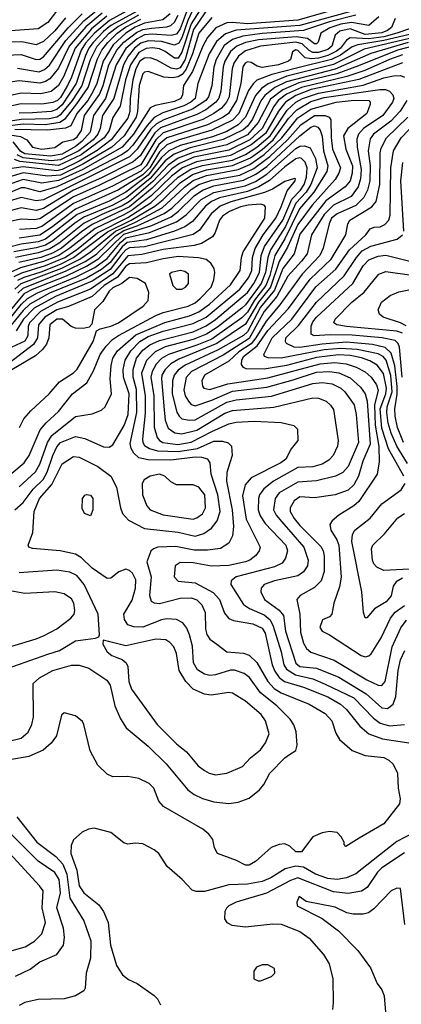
# Model space of a CAD drawing. Extents: x 997028 to 1115134, y 536408 to 618974.
# Tile 64 of 256: x 1009107 to 1011149, y 561478 to 566747. Entities that reach past the tile are written whole.
import ezdxf

# ---------------------------------------------------------------- set-up
doc = ezdxf.new("R2010")
doc.units = 0

msp = doc.modelspace()

# ---------------------------------------------------------------- linework, layer by layer
at = {"layer": '0CON10XD'}
for points in [[(1010095, 566935.7), (1010006.7, 566743.3), (1009975, 566650.5), (1009958.9, 566621.1), (1009935, 566611.7), (1009865, 566631), (1009795, 566633.3), (1009755, 566621.6), (1009721.6, 566595), (1009687.8, 566552.2), (1009661.8, 566505), (1009609.8, 566325), (1009549.9, 566235), (1009538.1, 566165), (1009525.6, 566135), (1009499.2, 566105), (1009423.4, 566045), (1009325, 565996.6), (1009275, 565992.3), (1009125, 566007.8), (1009094, 566024)], [(1009785, 566852.9), (1009587.5, 566742.5), (1009506.7, 566675), (1009458.8, 566621.2), (1009435.3, 566585), (1009385, 566439.2), (1009362.8, 566395), (1009325, 566330), (1009309, 566315), (1009285, 566304.4), (1009225, 566295.9), (1009115, 566296.6), (1008867.1, 566242.9)], [(1010993.8, 566823.8), (1010605, 566716.1), (1010265, 566690.6), (1010208.8, 566671.2), (1010159.6, 566630.4), (1010120.1, 566565), (1010059.8, 566405), (1010045.5, 566325), (1010022.5, 566305), (1009985, 566286.1), (1009872, 566248), (1009827.1, 566222.9), (1009788.2, 566181.8), (1009711.8, 566075), (1009684.6, 566045), (1009655, 566025.1), (1009455, 565921.9), (1009305, 565852.3), (1009215, 565826.8), (1009135, 565848.2), (1009115, 565848.1), (1009035, 565813.8)], [(1010125, 566822.3), (1010037.7, 566695), (1009991.8, 566535), (1009965, 566490.2), (1009945, 566482.4), (1009917.5, 566487.5), (1009841.2, 566531.2), (1009805, 566543.7), (1009775, 566541.8), (1009750.5, 566525), (1009728.9, 566485), (1009711.4, 566425), (1009697.9, 566325), (1009696, 566255), (1009685, 566219.8), (1009597.1, 566105), (1009522.3, 566047.7), (1009425, 565989.3), (1009335, 565946), (1009305, 565938.7), (1009125, 565959.5), (1009055, 565948.5)], [(1010012.8, 566827.2), (1009965, 566698.5), (1009945, 566669), (1009917, 566663), (1009815, 566669.5), (1009775, 566665.6), (1009735, 566645.5), (1009675, 566593.5), (1009622.3, 566505), (1009565.8, 566325), (1009502, 566235), (1009483.2, 566145), (1009438.9, 566095), (1009405, 566068.3), (1009335, 566028.2), (1009272.5, 566017.5), (1009135, 566029.2), (1009112.3, 566042.3), (1009072.7, 566092.7)], [(1009813.8, 566836.2), (1009594.5, 566715.5), (1009555, 566683.6), (1009500.2, 566625), (1009477.3, 566595), (1009458.4, 566555), (1009409.9, 566405), (1009335, 566291.6), (1009305, 566267.3), (1009275, 566255.8), (1009175, 566248.3), (1009105, 566247.2)], [(1009547.6, 566782.4), (1009460.6, 566709.4), (1009370.9, 566605), (1009315, 566487.5), (1009269, 566431), (1009245, 566416.1), (1009215, 566408.4), (1009105, 566420.5), (1008795, 566373.7)], [(1009573.9, 566766.1), (1009491, 566699), (1009403.2, 566595), (1009343.5, 566445), (1009315, 566394.3), (1009275, 566362.4), (1009220.4, 566349.6), (1009115, 566354.2), (1008975, 566323.5)], [(1009033.3, 566556.7), (1009115, 566561.3), (1009195, 566534.1), (1009215, 566536.4), (1009235, 566548), (1009365.5, 566704.5), (1009441.3, 566778.7)], [(1009309.7, 566800.3), (1009257.6, 566732.5), (1009205, 566698.1), (1009035, 566685.5)], [(1009035, 566203.1), (1009115, 566215.7), (1009265, 566217.9), (1009305, 566227.4), (1009328.6, 566241.4), (1009389.2, 566315), (1009439.3, 566390.7), (1009486.2, 566535), (1009522, 566605), (1009586.3, 566675), (1009630.8, 566709.2), (1009745, 566773.7)], [(1011027.6, 566762.4), (1010975, 566716.1), (1010882.7, 566732.7), (1010825, 566722.9), (1010765.6, 566704.4), (1010718.3, 566675), (1010703.1, 566626.9), (1010695, 566618.5), (1010685, 566618.8), (1010647.4, 566647.4), (1010585.4, 566655.4), (1010385, 566639.1), (1010315.3, 566625), (1010268, 566605), (1010235, 566576.3), (1010203.8, 566525), (1010195.5, 566494.5), (1010183.3, 566365), (1010172.2, 566327.8), (1010155.5, 566305), (1010102.3, 566265), (1010055, 566239.2), (1009860.8, 566169.2), (1009829.1, 566140.9), (1009788.3, 566078.3), (1009751, 566019), (1009713.4, 565986.6), (1009545, 565901.7), (1009395, 565835.4), (1009235, 565736.5), (1009195, 565725.9), (1009115, 565740.2), (1009035, 565718.2)], [(1010905, 566770.7), (1010765, 566736.2), (1010625, 566689.3), (1010405, 566673.5), (1010301.6, 566658.4), (1010245, 566640.6), (1010201.5, 566608.5), (1010157.7, 566535), (1010146.2, 566493.8), (1010135, 566393.1), (1010117, 566335), (1010103.5, 566315), (1010031.6, 566268.4), (1009877.9, 566212.1), (1009839.3, 566190.7), (1009809.4, 566160.6), (1009736.3, 566053.7), (1009695, 566013.9), (1009235, 565783.7), (1009195, 565777.5), (1009115, 565796.4), (1009045, 565775.1)], [(1009055, 566130.3), (1009112.1, 566122.1), (1009145.6, 566105), (1009175.7, 566065), (1009225.2, 566054.8), (1009295, 566064.1), (1009337.2, 566092.8), (1009395, 566106.4), (1009415, 566119.7), (1009437.9, 566155), (1009453.9, 566235), (1009533.2, 566346.8), (1009552.8, 566395), (1009583.4, 566505), (1009627.5, 566585), (1009665, 566627.7), (1009731.1, 566678.9), (1009765, 566695.5), (1009812.6, 566702.6), (1009895, 566708.8), (1009915, 566716.1), (1009936, 566734), (1009955, 566771.4)], [(1010765, 566792.6), (1010595, 566744.5), (1010325, 566725.4), (1010245, 566733), (1010215, 566730.3), (1010156.8, 566703.2), (1010111.1, 566651.1), (1010086.2, 566605), (1010030.6, 566469.4), (1009983.6, 566395), (1009978.1, 566345), (1009968.4, 566325), (1009935, 566309), (1009832.4, 566287.6), (1009805.1, 566274.9), (1009715.9, 566134.1), (1009655.3, 566064.7), (1009444.7, 565945.3), (1009315, 565886), (1009225, 565871.9), (1009125, 565891.4), (1009065, 565870.8)], [(1009911.4, 566778.6), (1009873, 566747), (1009775, 566728.2), (1009725, 566706.4), (1009674.2, 566675), (1009607.8, 566612.2), (1009554.2, 566525), (1009519, 566405), (1009498.9, 566361.1), (1009471.3, 566315), (1009412.5, 566245), (1009381.2, 566178.8), (1009352.8, 566167.2), (1009255, 566156.3), (1009081.3, 566158.7)], [(1009095, 566487.8), (1009211.2, 566468.8), (1009240.1, 566479.9), (1009266.5, 566503.5), (1009354.2, 566635.8), (1009449.4, 566740.6), (1009535, 566810.3)], [(1010069.4, 566795), (1010025, 566725.4), (1009975, 566573.5), (1009955, 566541.3), (1009935, 566541), (1009885, 566577.6), (1009855, 566591.7), (1009816.8, 566596.8), (1009782.9, 566592.9)], [(1009352.8, 566757.2), (1009295, 566688), (1009235, 566630.4), (1009195, 566613.5), (1009117.9, 566627.9), (1009035, 566626.4)], [(1011116.2, 566753.8), (1011096, 566705), (1011075, 566688.9), (1011045, 566677.7), (1010955, 566668.6), (1010875, 566697.7), (1010819.2, 566685), (1010794.8, 566665), (1010777.6, 566605), (1010755, 566587.8), (1010705, 566571), (1010675, 566571.3), (1010655, 566582.8), (1010618.7, 566618.7), (1010585, 566627.6), (1010395, 566605.7), (1010315, 566581.2), (1010278.4, 566551.6), (1010251.8, 566515), (1010243.3, 566485), (1010227.3, 566335), (1010214, 566305), (1010186.4, 566273.6), (1010145.7, 566244.3), (1010086.2, 566213.8), (1009875, 566141.9), (1009835, 566103.7), (1009755, 565971.2), (1009529.5, 565859.5), (1009395, 565799.6), (1009215, 565680.8), (1009185, 565675.6), (1009115, 565679.3), (1009045, 565664.8)], [(1010135, 566758.9), (1010065.1, 566675), (1010030.7, 566565), (1009998.4, 566481.6), (1009975.5, 566454.5), (1009955, 566441.8), (1009925, 566436.2), (1009878.8, 566438.8), (1009795, 566469.5), (1009775, 566466.4), (1009765, 566456.6), (1009745.3, 566394.7), (1009737.8, 566255), (1009730.4, 566225), (1009666.7, 566125), (1009599.2, 566065), (1009445, 565973.3), (1009325, 565915.9), (1009255, 565909.3), (1009125, 565927.7), (1009055, 565905.9)], [(1009055, 566181.4), (1009125, 566189.1), (1009245, 566186.3), (1009321.1, 566198.9), (1009351.5, 566218.5), (1009413.5, 566296.5), (1009472.7, 566385), (1009522.8, 566537.2), (1009546.9, 566585), (1009578.2, 566625), (1009629.3, 566675), (1009673.5, 566706.5), (1009755, 566750.3)], [(1011245, 566658.2), (1010950, 566590), (1010785, 566507.8), (1010535.3, 566444.7), (1010435.8, 566404.2), (1010400.8, 566379.2), (1010368.6, 566341.4), (1010315.1, 566225), (1010275.2, 566184.8), (1010215, 566149.4), (1010138.8, 566121.2), (1009965.4, 566074.6), (1009904.9, 566045.1), (1009865, 566010.2), (1009795, 565916), (1009675, 565823.6), (1009585, 565776.7), (1009415, 565703.9), (1009245, 565573.2), (1009205, 565558.3), (1009115, 565545.8), (1009045, 565528)], [(1011191.5, 566698.5), (1011125, 566675.9), (1011055, 566655.5), (1010975, 566644.4), (1010875, 566650.7), (1010855, 566638.4), (1010822.9, 566595), (1010801.5, 566578.5), (1010755, 566555.8), (1010705, 566541.5), (1010667.7, 566537.7), (1010633.7, 566543.7), (1010595, 566582.3), (1010585, 566585.7), (1010566.7, 566575), (1010556.5, 566535), (1010545.5, 566525), (1010491.1, 566505), (1010405, 566490.5), (1010378, 566498), (1010345, 566518.6), (1010325, 566522.2), (1010313, 566515), (1010301.5, 566495), (1010290.7, 566405), (1010266.4, 566315), (1010224.6, 566245.4), (1010195, 566224.7), (1010111.8, 566185), (1009895, 566115.3), (1009851.1, 566078.9), (1009784.2, 565965), (1009755, 565937.4), (1009603.6, 565856.4), (1009395, 565763.3), (1009225, 565640.5), (1009195, 565630.2), (1009106.4, 565623.6)], [(1011245, 566681), (1011055, 566635), (1010916.6, 566613.4), (1010885, 566602.4), (1010822.5, 566557.5), (1010775, 566533.4), (1010587.6, 566487.6), (1010456.5, 566453.5), (1010376.4, 566423.6), (1010355.3, 566404.7), (1010331.3, 566368.7), (1010278.9, 566245), (1010245, 566209.5), (1010135, 566155.1), (1009955, 566102.7), (1009895, 566077), (1009855, 566040.1), (1009803.5, 565955), (1009765, 565917.4), (1009635, 565836), (1009405, 565733), (1009276.6, 565635)], [(1011184.9, 566624.9), (1010985, 566566.5), (1010795, 566482.8), (1010534.9, 566414.9), (1010472.6, 566385), (1010418.6, 566341.4), (1010397.6, 566312.4), (1010352.8, 566215), (1010325, 566176.8), (1010302.5, 566157.5), (1010194.8, 566105.2), (1010019.2, 566060.8), (1009933.1, 566026.9), (1009885, 565992.4), (1009805, 565897.9), (1009680.7, 565795), (1009605, 565755.5), (1009450.1, 565689.9), (1009401.4, 565658.5), (1009285, 565563.7), (1009245, 565541), (1009195, 565525.8), (1009075, 565504.3)], [(1011225, 566609.2), (1011128.4, 566585), (1010919.4, 566500.6), (1010803.3, 566456.7), (1010600.9, 566409.1), (1010515, 566372.5), (1010448.7, 566321.3), (1010383.6, 566196.4), (1010325, 566131.7), (1010215, 566078.3), (1010035, 566036.9), (1009955, 566006.2), (1009901, 565969), (1009818.8, 565881.2), (1009695, 565774.6), (1009655, 565750.8), (1009547.2, 565705), (1009452.4, 565657.6), (1009318.9, 565551.1), (1009268.6, 565521.4), (1009205, 565498.9), (1009085, 565474.4)], [(1009782.9, 566592.9), (1009745, 566571.1), (1009700, 566505), (1009673.2, 566425), (1009644.7, 566285.3), (1009605, 566223.8), (1009585.4, 566155), (1009558.8, 566115), (1009436.7, 566023.3), (1009315, 565967.2), (1009107.7, 565987.7), (1009078.4, 565998.4)], [(1011155, 566558.7), (1011086.2, 566535), (1010954, 566476), (1010857.4, 566442.6), (1010615.1, 566385.1), (1010535, 566348.4), (1010490, 566315), (1010466.8, 566283.2), (1010403.3, 566165), (1010338.1, 566105), (1010225, 566048.1), (1010039.2, 566010.8), (1009961.7, 565978.3), (1009921, 565949), (1009814.9, 565845.1), (1009695, 565746.3), (1009495, 565651.1), (1009437.9, 565612.1), (1009331.5, 565525), (1009282.3, 565497.7), (1009219.5, 565475), (1009102.8, 565447.2)], [(1011155, 566517), (1010922.1, 566427.9), (1010667.1, 566372.9)], [(1009078, 565372), (1009117.8, 565392.2), (1009245, 565432.1), (1009348.5, 565475), (1009410.1, 565515), (1009522.9, 565607.1), (1009685, 565688), (1009810.5, 565769.5), (1009955, 565903.8), (1010023, 565947), (1010085, 565967.1), (1010245, 565995.2), (1010314.3, 566025.7), (1010375.4, 566064.6), (1010446.1, 566125), (1010537.6, 566262.4), (1010584, 566305), (1010619.8, 566325), (1010705, 566353.8), (1010945, 566397.7), (1011055, 566436.1), (1011107.3, 566447.3), (1011145, 566448.4), (1011165, 566440)], [(1010667.1, 566372.9), (1010585, 566341.5), (1010529.9, 566305), (1010491.6, 566258.4), (1010421.2, 566138.8), (1010345, 566076.9), (1010235, 566020.9), (1010052.8, 565987.2), (1009977.5, 565955), (1009919.8, 565910.2), (1009810.5, 565805), (1009709.9, 565730.1), (1009665, 565702.6), (1009510.4, 565629.6), (1009376.1, 565523.9), (1009315.7, 565485), (1009235, 565453.7), (1009111.1, 565418.9), (1009056.2, 565393.8)], [(1009097.1, 565352.9), (1009130.4, 565369.6), (1009221.4, 565398.6), (1009325, 565438.9), (1009395, 565473.7), (1009577.5, 565612.5), (1009703.8, 565675), (1009830.6, 565749.4), (1009875.3, 565784.7), (1009965, 565873.9), (1010031.5, 565918.5), (1010106.6, 565943.4), (1010245, 565966.4), (1010341.4, 566008.6), (1010405, 566052.5), (1010463.7, 566105), (1010545, 566217.7), (1010589.3, 566265), (1010665, 566309.2), (1010735, 566331), (1011034.1, 566374.1), (1011063.7, 566373.7), (1011085, 566365.3), (1011103.1, 566345), (1011108.4, 566325), (1011101.5, 566305), (1011050.6, 566235), (1010946, 566165), (1010919.3, 566135), (1010911.4, 566108.6), (1010912.6, 566065), (1010934.4, 565945), (1010929.5, 565895), (1010917, 565853), (1010879.7, 565800.3), (1010785, 565754.6), (1010735.6, 565705), (1010667.3, 565595), (1010644.8, 565495), (1010613.8, 565455), (1010542.3, 565375), (1010482.9, 565265), (1010415, 565185.5), (1010335, 565041.6), (1010195, 564952.6), (1010025.8, 564864.2), (1009997.5, 564832.5), (1009984.5, 564765.5), (1009992.3, 564735), (1010010, 564705), (1010025, 564688.4), (1010045, 564680.4), (1010135, 564710.7), (1010245, 564758.6), (1010429.2, 564780.8), (1010569.5, 564820.5), (1010695, 564860.1), (1010765, 564864.1), (1010815, 564857.5), (1010875, 564831.1), (1010930.2, 564780.2), (1010955.4, 564745.4), (1010965.8, 564705.8), (1010981.5, 564475), (1010943.5, 564385), (1010920, 564305), (1010895, 564257.6), (1010865, 564230), (1010795, 564204.2), (1010685, 564187.6), (1010605, 564193.5), (1010575, 564171.8), (1010554.3, 564135), (1010553.5, 564115), (1010575, 564077.1), (1010605, 564039.7), (1010718, 563928), (1010730, 563905), (1010735.6, 563875.6), (1010735.2, 563794.8), (1010719.2, 563745), (1010685, 563707.8), (1010606.9, 563665), (1010589.5, 563645), (1010606.4, 563566.4), (1010609.7, 563469.7), (1010625, 563410.6), (1010642, 563382), (1010665, 563361.7), (1010790.1, 563320.1), (1010965, 563214.8), (1011025, 563185.3), (1011045, 563184.6), (1011061.8, 563205), (1011099.2, 563390.8), (1011146.8, 563493.2), (1011176.1, 563533.9)], [(1009081.5, 565305), (1009114.9, 565335.1), (1009332.2, 565417.8), (1009428.8, 565465), (1009486, 565504), (1009620.4, 565615), (1009726.3, 565663.7), (1009869.4, 565740.6), (1009988.6, 565851.4), (1010035, 565885.8), (1010106.9, 565913.1), (1010275, 565945.5), (1010337.4, 565972.6), (1010415, 566025.4), (1010509.2, 566115), (1010595, 566222.8), (1010665, 566269.2), (1010800, 566305), (1010896, 566316), (1010974, 566314), (1010982.2, 566305), (1010981.5, 566295), (1010963.4, 566245), (1010862.6, 566165), (1010839.8, 566125), (1010851, 566055), (1010887.1, 565965), (1010885.9, 565925), (1010874.1, 565885), (1010847.6, 565852.4), (1010745, 565778.4), (1010642.8, 565647.2), (1010605, 565600.2), (1010575.2, 565495), (1010515, 565414.8), (1010469.4, 565300.6), (1010395, 565208.2), (1010325, 565076.9), (1010305, 565057.7), (1010169.6, 564980.4), (1009992.1, 564897.9), (1009955, 564871), (1009932.8, 564845), (1009924.5, 564815), (1009923.5, 564745), (1009947.6, 564647.6), (1009959.4, 564625), (1009975, 564611.8), (1010015, 564603.6), (1010045, 564606.6), (1010215, 564699.5), (1010265, 564713.1), (1010455, 564731.9), (1010675, 564800.5), (1010725, 564805.5), (1010778.1, 564798.1), (1010824.7, 564775), (1010846.3, 564755), (1010895.7, 564685.7), (1010907.2, 564635), (1010919.8, 564485), (1010865, 564356.2), (1010835.2, 564324.8), (1010795.9, 564304.1), (1010695, 564279), (1010595, 564272.6), (1010495, 564215.7), (1010473.4, 564185), (1010465.7, 564125), (1010478.7, 564095), (1010509.2, 564059.2), (1010627.6, 563925), (1010649.8, 563855), (1010647.4, 563825), (1010625, 563791.8), (1010595, 563771.4), (1010470, 563745), (1010415.7, 563725), (1010398.5, 563705), (1010397.1, 563685), (1010416.1, 563645), (1010495, 563587.6), (1010518.8, 563558.8), (1010528.4, 563475), (1010585, 563303.4), (1010605.6, 563285), (1010695, 563276.6), (1010815, 563228.1), (1010960.2, 563140.2), (1011045, 563064.8), (1011075, 563060.6), (1011105, 563083.6), (1011120, 563125), (1011131.3, 563265), (1011145, 563321.8), (1011168.1, 563371.9)], [(1011178.4, 566315), (1011143, 566257), (1011092.3, 566205), (1010999.3, 566135), (1010981.1, 566108.9), (1010971.2, 566045), (1010982.4, 565965), (1010979.4, 565885), (1010967.3, 565835), (1010948.8, 565795), (1010905, 565752.3), (1010805, 565709.1), (1010775.5, 565685), (1010762, 565655), (1010731.2, 565525), (1010712.9, 565485), (1010618.1, 565385), (1010499.2, 565220.8), (1010425, 565133.9), (1010370.7, 565045), (1010345, 565012.7), (1010279.6, 564970.4), (1010225, 564920.6), (1010095.3, 564845), (1010081.3, 564815), (1010085.4, 564785.4), (1010092.9, 564775), (1010125, 564768.2), (1010220.9, 564799.1), (1010435, 564830), (1010715, 564905.9), (1010793, 564913), (1010853.1, 564905), (1010907.7, 564887.7), (1010955, 564862.3), (1010987.2, 564835), (1011015, 564793.8), (1011024.5, 564765), (1011005.4, 564684.6), (1011007.9, 564577.9), (1011027.7, 564462.3), (1011029.6, 564380.4), (1011019.2, 564315), (1010921.1, 564168.9), (1010894.5, 564145.5), (1010814.3, 564095.7), (1010779.5, 564065), (1010766.4, 564045), (1010771.8, 564015), (1010803.5, 563963.5), (1010814.3, 563934.3), (1010826.7, 563763.3), (1010817.4, 563712.6), (1010787.5, 563625), (1010777.5, 563565), (1010765, 563551.2), (1010727.5, 563535), (1010712.5, 563495), (1010725, 563474.3), (1010765, 563455.6), (1010934.4, 563345), (1010955, 563336.9), (1010975, 563342.1), (1010986.5, 563353.5), (1011041.5, 563438.5), (1011091.1, 563545), (1011115, 563577), (1011165, 563611.6)], [(1009096.7, 565283.3), (1009125, 565311.1), (1009355, 565402.5), (1009457.5, 565452.5), (1009517, 565493), (1009620.2, 565589.8), (1009665, 565619.5), (1009736.1, 565643.9), (1009879.9, 565710.1), (1009920.7, 565739.3), (1010025, 565838.9), (1010065.6, 565865), (1010135, 565889), (1010284, 565916), (1010359.4, 565950.6), (1010445, 566014.5), (1010539.3, 566105), (1010610.3, 566185), (1010685, 566234.6), (1010741.4, 566235), (1010763.5, 566225), (1010772.1, 566212.1), (1010773.3, 566116.7), (1010781.1, 566055), (1010824.1, 565955), (1010815.2, 565925), (1010795, 565891.6), (1010670.8, 565755), (1010595, 565651.1), (1010540.4, 565529.6), (1010495, 565453.9), (1010447.9, 565315), (1010383.7, 565235), (1010315, 565117.2), (1010162.4, 565015), (1009959, 564931), (1009915.3, 564904.7), (1009884.5, 564875), (1009867.6, 564845), (1009864.9, 564825), (1009879.8, 564659.8), (1009885, 564604.2), (1009901.8, 564561.8), (1009936.2, 564536.2), (1009975, 564530.2), (1010055, 564550), (1010205, 564640.6), (1010245, 564656.3), (1010466.6, 564673.4), (1010675, 564722.7), (1010705, 564721.8), (1010745.7, 564705.7), (1010770.5, 564685), (1010785, 564661.2), (1010810.8, 564495), (1010807.5, 564465), (1010783.8, 564415), (1010760.1, 564389.9), (1010725, 564368), (1010675, 564354), (1010595, 564350.4), (1010465, 564277.2), (1010413.8, 564236.2), (1010390.3, 564205), (1010383.8, 564185), (1010381.9, 564125), (1010392.9, 564092.9), (1010420.9, 564050.9), (1010531.2, 563935), (1010540, 563905), (1010529.2, 563865), (1010510.5, 563839.5), (1010471, 563819), (1010264.5, 563765), (1010237.5, 563745), (1010236.2, 563725), (1010305, 563618.4), (1010336.8, 563596.8), (1010415, 563562.1), (1010446.3, 563535), (1010462.3, 563502.3), (1010506.7, 563365), (1010520.6, 563295), (1010535, 563270.6), (1010581.8, 563241.8), (1010675, 563219.3), (1010741.9, 563191.9), (1010895, 563117.8), (1010999.4, 563009.4), (1011035, 562982.4), (1011085, 562968.1), (1011165, 562976.2)], [(1011162.1, 564305), (1011080.9, 564450.9), (1011045, 564560.8), (1011035.7, 564665), (1011066.1, 564745), (1011069.7, 564775), (1011052.9, 564852.9), (1011018.9, 564898.9), (1010980.7, 564920.7), (1010935, 564936.8), (1010875, 564949.7), (1010813.2, 564953.2), (1010695, 564939.8), (1010535, 564896.9), (1010415, 564876.7), (1010319.3, 564879.3), (1010304.6, 564885), (1010292.8, 564902.8), (1010294.6, 564925), (1010305, 564945.5), (1010378.1, 565001.9), (1010435, 565084.5), (1010545, 565200.8), (1010660.8, 565359.2), (1010774.1, 565465), (1010852.2, 565595), (1010862.7, 565655), (1010872.8, 565675), (1010991.2, 565745), (1011014.8, 565775), (1011033.2, 565865), (1011035.2, 566034.8), (1011040.3, 566059.7), (1011069.1, 566115), (1011184.2, 566225)], [(1011181.6, 564371.6), (1011125.1, 564465), (1011094.4, 564534.4), (1011077.9, 564587.9), (1011070.5, 564645), (1011073.6, 564675), (1011099.6, 564755), (1011092.5, 564842.5), (1011067.1, 564925), (1011051.1, 564945), (1011025, 564959.9), (1010912.7, 564982.7), (1010825, 564987.3), (1010735, 564980), (1010505, 564935.4), (1010437, 564937), (1010416.9, 564945), (1010413.1, 564955), (1010458.5, 565045), (1010562.6, 565145), (1010691.9, 565318.1), (1010798.6, 565411.4), (1010872, 565515), (1010958, 565595), (1010982, 565628), (1011003.6, 565636.4), (1011035, 565638), (1011059.7, 565650.3), (1011082.6, 565675), (1011088.5, 565701.5), (1011091.8, 565955), (1011106.6, 566045), (1011147, 566115), (1011224.8, 566195)], [(1009031.4, 565158.6), (1009135, 565283.1), (1009175, 565304.3), (1009356.5, 565376.5), (1009465, 565427.3), (1009531.2, 565468.8), (1009665, 565598.6), (1009814.6, 565645.4), (1009917.7, 565692.3), (1009957.4, 565722.6), (1010039.7, 565805), (1010084.8, 565835.2), (1010145, 565858.5), (1010305, 565888.3), (1010369.9, 565920.1), (1010428.5, 565961.5), (1010605, 566125.7), (1010665, 566171.8), (1010685, 566178.4), (1010701.7, 566171.7), (1010715.3, 566155.3), (1010725.7, 566124.3), (1010731.7, 566045), (1010755.8, 565965), (1010750.8, 565935), (1010679.8, 565825), (1010603.3, 565735), (1010525.5, 565574.5), (1010471.7, 565485), (1010445, 565378.3), (1010424.5, 565325), (1010363.2, 565246.8), (1010325, 565182.2), (1010295, 565151.5), (1010135, 565038.3), (1010055, 565005.5), (1009903.7, 564956.3), (1009866, 564934), (1009836.5, 564903.5), (1009815.4, 564865), (1009809.2, 564835), (1009823.8, 564735), (1009826.2, 564566.2), (1009842, 564512), (1009855.1, 564495.2), (1009872.9, 564485), (1009953.3, 564473.3), (1010025, 564485.6), (1010135, 564543), (1010225, 564583.7), (1010265, 564594), (1010361.8, 564598.2), (1010505, 564591.6), (1010573.3, 564575), (1010594, 564555), (1010595.8, 564495), (1010559.1, 564450.9), (1010531.6, 564395), (1010504.6, 564375), (1010344.8, 564295.2), (1010312.4, 564257.6), (1010298.3, 564198.3), (1010319.3, 564075), (1010393.1, 563925), (1010388.2, 563905), (1010369.7, 563880.2), (1010338.9, 563855), (1010315.7, 563845), (1010225, 563826.4), (1010132.9, 563822.9), (1010035, 563841.2), (1009965, 563842.5), (1009939.5, 563825), (1009933.1, 563765), (1009955, 563742.7), (1010045, 563733.3), (1010141.8, 563681.8), (1010175.3, 563645), (1010201.9, 563571.9), (1010225, 563542.5), (1010251.6, 563531.6), (1010354, 563514), (1010405, 563491.1), (1010420.2, 563465), (1010458, 563295), (1010471.3, 563261.3), (1010495, 563226.7), (1010523.9, 563205), (1010625.8, 563175.8), (1010755, 563123), (1010822.7, 563085), (1010855.8, 563055), (1010925.8, 562965.8), (1010974.8, 562924.8), (1011048.2, 562898.2), (1011225, 562871.2)], [(1009044.5, 565135.5), (1009116.2, 565225), (1009148.1, 565255), (1009202.4, 565285), (1009408.9, 565371.1), (1009508.8, 565421.2), (1009575, 565469.7), (1009645.7, 565555), (1009675, 565580.2), (1009801.6, 565608.4), (1009946.4, 565665), (1009997.6, 565702.4), (1010077.4, 565785), (1010145, 565822), (1010312.8, 565857.2), (1010368.7, 565881.3), (1010429.4, 565920.6), (1010585, 566058.1), (1010605, 566069.7), (1010631.4, 566071.4), (1010660.6, 566060.6), (1010688.8, 566005), (1010698.3, 565955), (1010664.2, 565865), (1010640, 565825), (1010584.2, 565765), (1010528.8, 565641.2), (1010449.1, 565515), (1010434, 565475), (1010422.7, 565395), (1010398, 565335), (1010315, 565221.7), (1010295.9, 565204.1), (1010165, 565102.2), (1010106.5, 565065), (1010035, 565036.5), (1009885, 564996.2), (1009831, 564969), (1009785, 564923.8), (1009759, 564855), (1009778.5, 564735), (1009778.4, 564641.6), (1009763.8, 564503.8), (1009765.2, 564485), (1009775, 564469.2), (1009802.1, 564452.1), (1009845, 564439.9), (1009955, 564436.7), (1010057.8, 564452.2), (1010145, 564491.7), (1010191.7, 564491.7), (1010222.2, 564482.2), (1010240, 564465), (1010244.4, 564415), (1010231.1, 564375), (1010215.2, 564324.8), (1010212.6, 564277.4), (1010244.5, 564125), (1010250.9, 564035), (1010245.7, 563984.3), (1010226.5, 563945), (1010182, 563918), (1010111.7, 563908.3), (1010041, 563909), (1009941.7, 563928.3), (1009846.4, 563923.6), (1009822.5, 563915), (1009807.8, 563902.2), (1009787.1, 563845), (1009810.7, 563765), (1009801.6, 563665), (1009810, 563635), (1009825.9, 563625.9), (1009855, 563623), (1009965, 563651.9), (1010025, 563653.2), (1010055, 563643.3), (1010081.6, 563615), (1010099.5, 563575), (1010100.2, 563485), (1010107.8, 563457.8), (1010125, 563432.5), (1010161.1, 563405), (1010215, 563364.7), (1010305, 563357.3), (1010335, 563346), (1010376.4, 563306.4), (1010433.7, 563205), (1010468.4, 563168.4), (1010505.6, 563145.6), (1010656.5, 563085), (1010740.4, 563035), (1010777.7, 562995), (1010798.1, 562928.1), (1010818.5, 562895), (1010885, 562835.6), (1010955, 562809.1), (1011055, 562799.2), (1011081.9, 562785), (1011105, 562763.1), (1011128.2, 562715), (1011131.8, 562635), (1011142.1, 562577.9), (1011138.6, 562551.4), (1011055, 562443.3), (1010922.3, 562367.7), (1010852.5, 562322.5), (1010842.5, 562332.5), (1010842.5, 562345), (1010827.5, 562375), (1010805, 562397.5), (1010765, 562402.5), (1010725, 562396.2), (1010675, 562373.8), (1010615, 562294.4), (1010585, 562294.5), (1010552, 562325), (1010526.2, 562336.2), (1010495, 562333.5), (1010453.2, 562316.8), (1010368.7, 562241.3), (1010335, 562223.1), (1010315, 562223.1), (1010267.6, 562247.6), (1010165.6, 562285.6), (1010149.2, 562315), (1010140.7, 562360.7), (1010118.5, 562388.5), (1010087.5, 562415), (1009876.9, 562536.9), (1009851.4, 562565), (1009824.3, 562635), (1009798.9, 562658.9), (1009745, 562685.6), (1009685, 562697.5), (1009605, 562695.6), (1009575, 562710), (1009525, 562757.5), (1009483.9, 562833.9), (1009450.8, 562975), (1009442.1, 562992.1), (1009405, 563021.4), (1009345, 563037.5), (1009331.2, 563025), (1009304.5, 562915), (1009274.5, 562875), (1009232.6, 562837.4), (1009155, 562804.7), (1009055, 562787)], [(1009035, 562882.3), (1009115, 562902.9), (1009151.5, 562935), (1009171.1, 562975), (1009180.9, 563015), (1009178.9, 563195), (1009212.2, 563225), (1009284.8, 563265.2), (1009385, 563292.2), (1009425, 563293.3), (1009477.3, 563277.3), (1009573, 563213), (1009591.8, 563185), (1009616.7, 563075), (1009646.9, 563005), (1009676.9, 562956.9), (1009795, 562859.6), (1009890.4, 562765), (1010006.5, 562626.5), (1010040.3, 562600.3), (1010085, 562578.7), (1010145, 562561.8), (1010225, 562552.1), (1010275, 562559.6), (1010335, 562581.5), (1010390, 562625), (1010413.1, 562655), (1010445, 562715.8), (1010525, 562797.5), (1010551.2, 562815), (1010584.2, 562835.8), (1010591.4, 562865), (1010586.9, 562936.9), (1010573.9, 562973.9), (1010554.1, 563004.1), (1010482, 563075), (1010395.1, 563145.1), (1010336, 563226), (1010308.7, 563248.7), (1010255.6, 563265.6), (1010235, 563266.2), (1010155, 563240.4), (1010125, 563237.5), (1010094.8, 563244.8), (1010057.5, 563267.5), (1010036.9, 563305), (1010031, 563395), (1010015.6, 563455.6), (1010001.1, 563491.1), (1009979.4, 563519.4), (1009946.4, 563536.4), (1009895, 563541.2), (1009865, 563536.2), (1009765, 563496.5), (1009717.4, 563497.4), (1009685, 563508.9), (1009667.4, 563537.4), (1009664.1, 563565), (1009708.7, 563641.3), (1009726.2, 563705), (1009729.2, 563749.2), (1009711.3, 563785), (1009695, 563799.6), (1009675, 563806.9), (1009636.8, 563793.2), (1009595, 563758.2), (1009575, 563757.3), (1009495, 563812.8), (1009437.6, 563867.6), (1009405, 563887.5), (1009324.3, 563904.3), (1009175, 563918.1), (1009156.7, 563925), (1009152, 563935), (1009176.8, 564003.2), (1009183.8, 564115), (1009213, 564185), (1009279.6, 564260.4), (1009335, 564370.4), (1009395, 564410.3), (1009425, 564405.9), (1009525, 564355.9), (1009595.2, 564305.2), (1009625.2, 564245.2), (1009645.7, 564135), (1009657.4, 564105), (1009689.5, 564069.5), (1009775, 564024.2), (1009955, 564004.4), (1010045, 563983.5), (1010092.7, 563997.3), (1010133.8, 564026.2), (1010164.2, 564065.8), (1010180.3, 564115), (1010166.6, 564205), (1010131.6, 564315), (1010125.9, 564375), (1010113.3, 564395), (1010081.2, 564405), (1010045, 564406.8), (1009915, 564390.7), (1009795, 564391.5), (1009745, 564402.1), (1009716.8, 564426.8), (1009703, 564453), (1009698.4, 564478.4), (1009733.6, 564645), (1009732, 564768), (1009714, 564835), (1009714.6, 564875), (1009732.7, 564935), (1009765, 564978.6), (1009803.4, 565006.6), (1009855, 565030.8), (1010035, 565077.6), (1010105, 565108.3), (1010155, 565142), (1010325, 565286.5), (1010358.9, 565335), (1010389.4, 565395), (1010398, 565485), (1010417.3, 565532.7), (1010514.1, 565675), (1010562.5, 565787.5), (1010608.9, 565835), (1010628.8, 565865), (1010640.5, 565905), (1010645.3, 565955.3), (1010634.1, 565984.1), (1010615, 566004.4), (1010605, 566008.5), (1010585, 566002.8), (1010525, 565959.1), (1010443.4, 565886.6), (1010387.2, 565852.8), (1010325, 565827.6), (1010176.5, 565793.5), (1010132.8, 565775), (1010100.7, 565749.3), (1010032.1, 565667.9), (1009991.3, 565638.7), (1009934.8, 565615.2), (1009785, 565569.7), (1009681.7, 565555), (1009655, 565531.5), (1009591.5, 565448.5), (1009545, 565410.5), (1009464.5, 565364.5), (1009267.1, 565282.9), (1009160.5, 565225), (1009125, 565191.2), (1009059.3, 565110.7)], [(1011161.5, 565615), (1011145.7, 565884.3), (1011156.4, 565983.6)], [(1009080.8, 564125), (1009125, 564163.7), (1009179, 564235), (1009232.8, 564287.2), (1009254, 564326), (1009284.3, 564415), (1009305, 564460.7), (1009325, 564484.3), (1009405, 564516.2), (1009455.2, 564505.2), (1009555, 564461.6), (1009585, 564460), (1009605, 564472.3), (1009665.2, 564575), (1009687.2, 564635), (1009693.2, 564745), (1009663.2, 564835), (1009660.3, 564875), (1009671.8, 564925), (1009700.9, 564975), (1009749.5, 565025), (1009795, 565051.2), (1009875, 565080.4), (1010035, 565120.8), (1010104.3, 565155.7), (1010284.1, 565305), (1010330.4, 565365), (1010348.5, 565405), (1010351.6, 565475), (1010367, 565523), (1010409.1, 565595), (1010476.8, 565685), (1010506.7, 565745), (1010538.8, 565831.2), (1010580.8, 565885), (1010582.5, 565895), (1010577.3, 565897.3), (1010525, 565881.6), (1010459.3, 565840.7), (1010417.4, 565822.6), (1010237.1, 565772.9), (1010180, 565750), (1010131.5, 565708.5), (1010069.1, 565620.9), (1010035, 565597.2), (1009775, 565532.1), (1009695, 565526.2), (1009675, 565516.2), (1009648.5, 565485), (1009590.3, 565409.7), (1009495, 565347.9), (1009297.7, 565265), (1009185, 565202.9), (1009127.1, 565145), (1009087.7, 565082.3)], [(1009105, 564247.3), (1009192, 564328), (1009215, 564368.5), (1009256, 564485), (1009278.9, 564521.1), (1009405, 564624.1), (1009495, 564638.5), (1009545, 564657.8), (1009565, 564675.8), (1009598.9, 564745), (1009591.1, 564825), (1009596.1, 564896.1), (1009605.2, 564935), (1009629.6, 564975), (1009728.6, 565061.4), (1009882.8, 565127.2), (1010015, 565162.4), (1010065, 565183.8), (1010122.6, 565225), (1010235, 565329), (1010286.5, 565405), (1010293.1, 565475), (1010303.4, 565505), (1010418.2, 565685), (1010421.2, 565745), (1010414.2, 565755), (1010395, 565759.3), (1010330, 565755), (1010287.7, 565745), (1010229.3, 565720.7), (1010192.8, 565695), (1010176.3, 565675), (1010152.5, 565607.5), (1010137.6, 565585), (1010080, 565550), (1010040.7, 565539.3), (1009875, 565517.9), (1009760.8, 565490.8), (1009685, 565484.2), (1009605, 565387.1), (1009485, 565305.5), (1009308.5, 565235), (1009218.5, 565185), (1009160.1, 565125), (1009153.1, 565105), (1009150.4, 565055), (1009135, 565027.4), (1009065.2, 564994.8)], [(1009276.6, 565635), (1009215, 565594.9), (1009105, 565578.6)], [(1011160.8, 564485), (1011128.8, 564565), (1011115.6, 564625), (1011113.6, 564665), (1011126.7, 564743.3), (1011127.1, 564785), (1011114.5, 564894.5), (1011095, 564963.3), (1011063.1, 564993.1), (1010995, 565009.1), (1010855, 565021.1), (1010725, 565011.5), (1010605, 564992.8), (1010575, 564994.6), (1010534.6, 565014.6), (1010528.4, 565025), (1010531.5, 565045), (1010598.5, 565111.5), (1010695, 565235.2), (1010843, 565377), (1010908.2, 565475), (1010939.5, 565510.5), (1010985, 565535.1), (1011126.6, 565573.4), (1011155.6, 565595)], [(1009065, 564321.1), (1009131.6, 564375), (1009157.5, 564415), (1009217.4, 564552.6), (1009249.5, 564590.5), (1009315, 564650), (1009388.7, 564745), (1009466, 564804), (1009501.5, 564868.5), (1009538, 564955), (1009569.6, 565000.4), (1009603.8, 565035), (1009635, 565057.3), (1009835, 565164.8), (1009875, 565180.9), (1010008.2, 565215), (1010045, 565232.6), (1010073.3, 565255), (1010131.2, 565315), (1010145.4, 565355.4), (1010150.4, 565395), (1010146.7, 565415), (1010129.4, 565445), (1010104.1, 565464.1), (1010063.5, 565473.5), (1009955, 565479.4), (1009875, 565467.8), (1009785, 565445.9), (1009695, 565440.8), (1009675, 565428.5), (1009629.9, 565370.1), (1009558.6, 565325), (1009495, 565266.3), (1009368.2, 565211.8), (1009305, 565193.6), (1009241.8, 565155), (1009206.8, 565115), (1009201.5, 565045), (1009181.1, 565008.9), (1008995, 564868.6)], [(1011153.4, 564833.4), (1011138.1, 564995), (1011131.4, 565015), (1011115, 565030.4), (1011045.5, 565045.5), (1010885, 565058.4), (1010768.6, 565061.4), (1010682.5, 565055), (1010666.9, 565065), (1010666.3, 565106.3), (1010675, 565130.9), (1010695, 565156), (1010888.9, 565335), (1010945, 565429.5), (1010975, 565462.5), (1011025, 565481.5), (1011065, 565486.3), (1011215, 565449.5)], [(1009975, 565304.6), (1009994.2, 565315), (1010010.8, 565335), (1010010, 565385), (1009989.6, 565399.6), (1009965, 565405.8), (1009918.8, 565395), (1009908.8, 565385), (1009925.6, 565325), (1009945.4, 565305.4), (1009975, 565304.6)], [(1011155, 565070.1), (1011125, 565079.8), (1010854.7, 565104.7), (1010804, 565114), (1010787.3, 565125), (1010795.4, 565145), (1010884.1, 565235), (1010950.2, 565289.8), (1011003.8, 565355), (1011027.8, 565385), (1011065, 565399.2), (1011205, 565380.2)], [(1009105.3, 564565), (1009128.7, 564611.3), (1009166, 564654), (1009264.6, 564745), (1009320.7, 564809.3), (1009395, 564857.1), (1009415, 564877.2), (1009499.5, 565025), (1009518.3, 565081.7), (1009536.9, 565093.1), (1009595, 565107.1), (1009636.4, 565125), (1009767.5, 565215), (1009794.5, 565245), (1009797, 565287), (1009780, 565335), (1009735, 565361.5), (1009695, 565368.2), (1009654.3, 565335.7), (1009605, 565311.5), (1009586.5, 565295), (1009551.1, 565238.9), (1009507.3, 565195), (1009492.2, 565117.8), (1009477.8, 565102.2), (1009445.7, 565094.3), (1009405, 565095.9), (1009383.1, 565105), (1009336.8, 565145), (1009305, 565145.1), (1009268.1, 565115), (1009262.4, 565045), (1009249.8, 565010.2), (1009228.5, 564981.5), (1009191.5, 564948.5), (1009025, 564849.8)], [(1011175, 565108.8), (1011145, 565124.5), (1011052, 565155), (1011032, 565172), (1011024.5, 565194.5), (1011041.8, 565235), (1011088.6, 565271.4), (1011135, 565291.2), (1011225, 565308.7)], [(1010035, 564073.8), (1010055, 564080.8), (1010085, 564103.4), (1010101.2, 564135), (1010097, 564205), (1010065, 564244.8), (1010035, 564257.7), (1009945, 564257.4), (1009915, 564273.4), (1009883.5, 564305), (1009855, 564314.7), (1009804.8, 564305.2), (1009772.9, 564285), (1009762.2, 564265), (1009763.3, 564205), (1009786.9, 564145), (1009804.3, 564125), (1009875, 564096.8), (1010035, 564073.8)], [(1011155, 563758.1), (1011121.1, 563738.9), (1011105.9, 563715), (1011095, 563663.1), (1011068.4, 563631.6), (1011005.7, 563595), (1010965, 563546.2), (1010955, 563546.7), (1010945.6, 563575), (1010938.2, 563685), (1010883.5, 563955), (1010887.8, 563992.2), (1010900, 564015), (1010981.1, 564078.9), (1011045, 564155.4), (1011148, 564232), (1011170, 564265)], [(1009485, 564092.5), (1009454.1, 564104.1), (1009440.7, 564130.7), (1009442.5, 564185), (1009455, 564202.5), (1009465, 564206), (1009485, 564203.3), (1009498, 564185), (1009498.8, 564125), (1009485, 564092.5)], [(1011225, 563809.1), (1011055, 563799.2), (1011016.9, 563816.9), (1011001.8, 563835), (1010995.3, 563855), (1010988.5, 563915), (1010996.4, 563935), (1011058.5, 563995), (1011129.3, 564080.7), (1011165, 564104.6)], [(1009045, 563276.7), (1009258.3, 563351.7), (1009319.1, 563370.9), (1009405, 563422.3), (1009512.3, 563437.7), (1009530, 563445), (1009533.3, 563455), (1009527.5, 563565), (1009451.2, 563725), (1009412.9, 563772.9), (1009375, 563791.2), (1009305, 563800.5), (1009105, 563786.6)], [(1009045, 563389.5), (1009065, 563394.2), (1009195, 563433.5), (1009237.8, 563452.2), (1009305, 563487.7), (1009380.5, 563545), (1009398.8, 563565), (1009402.3, 563585), (1009396.7, 563625), (1009385, 563648.1), (1009345, 563675.4), (1009295, 563686.1), (1009133.6, 563676.4), (1009036.1, 563693.9), (1008982.5, 563667.5), (1008959.3, 563640.8), (1008942, 563598), (1008934, 563565), (1008938.2, 563535), (1008970, 563445), (1008987.9, 563417.9), (1009025, 563392.9), (1009045, 563389.5)], [(1010155, 562706.4), (1010215, 562714.5), (1010299.8, 562750.2), (1010342.5, 562797.5), (1010395, 562840.5), (1010422.2, 562877.8), (1010441.1, 562925), (1010422.2, 562995), (1010399.4, 563029.4), (1010315, 563100.4), (1010245, 563142.7), (1010225, 563146.4), (1010131.5, 563131.5), (1010095, 563138.2), (1010035, 563165.3), (1009996.4, 563205), (1009959.8, 563265), (1009945.2, 563355.2), (1009931.3, 563391.3), (1009910.9, 563415), (1009888.4, 563428.4), (1009835, 563431.6), (1009675, 563397.1), (1009553.6, 563426.4), (1009552, 563405), (1009575.7, 563365), (1009599.2, 563345), (1009626.8, 563333.2), (1009655, 563323.3), (1009675.9, 563305.9), (1009685.9, 563285), (1009691.1, 563205), (1009704.4, 563164.4), (1009843.1, 562975), (1009945, 562872.1), (1009999.4, 562829.4), (1010061.9, 562755), (1010095, 562730), (1010121.2, 562715), (1010155, 562706.4)], [(1009085, 561628.5), (1009163.2, 561666.8), (1009215, 561705.5), (1009305, 561744.3), (1009341.9, 561795), (1009347.5, 561835), (1009341.5, 561885), (1009306, 561995), (1009326.1, 562075), (1009318.1, 562145), (1009295, 562184.1), (1009205, 562243.2), (1008975, 562471.7)], [(1009091.6, 562481.6), (1009198.9, 562345), (1009299.5, 562269.5), (1009337.5, 562227.5), (1009358.7, 562175), (1009376, 562046), (1009450.5, 561925), (1009487.4, 561817.4), (1009485.3, 561725), (1009462.5, 561645), (1009457.5, 561565), (1009449.7, 561550.3), (1009405, 561522.9), (1009345, 561507.5), (1009205, 561502.9), (1009135, 561487.8), (1009105, 561471.8)], [(1009041.2, 561758.8), (1009136.9, 561785), (1009186.5, 561815), (1009225, 561854.5), (1009244.3, 561915), (1009226.7, 561995), (1009231.8, 562085), (1009212.7, 562112.7), (1008953.1, 562393.1)], [(1011221.2, 562398.8), (1011125, 562349.5), (1010905, 562176.9), (1010856.1, 562153.9), (1010805, 562145.2), (1010755, 562150.8), (1010690, 562175), (1010625, 562211.2), (1010585, 562216.7), (1010526.5, 562203.5), (1010450.9, 562155), (1010405, 562135.2), (1010325, 562121.6), (1010225, 562118.1), (1010175, 562103.8), (1010095, 562082.5), (1010051.7, 562081.7), (1010028.8, 562088.8), (1009976.7, 562145), (1009895.8, 562215.8), (1009851.2, 562285), (1009826.7, 562305), (1009765, 562336), (1009725, 562340), (1009685, 562335.8), (1009665, 562342.5), (1009595, 562398), (1009505, 562420), (1009475, 562416), (1009440.9, 562399.1), (1009395, 562358), (1009381.9, 562328.1), (1009380, 562285), (1009413.1, 562195), (1009425, 562111.2), (1009450.9, 562075), (1009530.5, 562010.5), (1009555, 561974.2), (1009580.4, 561915), (1009592.2, 561795), (1009625.6, 561685), (1009657.1, 561635), (1009689.3, 561610.7)], [(1011165, 562288.3), (1011045, 562207.9), (1011021.9, 562185), (1010966.4, 562103.6), (1010935, 562084.2), (1010865, 562071.7), (1010785, 562079.8), (1010595, 562154.5), (1010555, 562140.7), (1010427.4, 562072.6), (1010265.6, 562024.4), (1010225, 562005.3), (1010213.3, 561993.3), (1010204.5, 561975), (1010203.1, 561935), (1010215, 561915.8), (1010241.2, 561901.2), (1010315, 561891.9), (1010462, 561908), (1010505, 561906.7), (1010605, 561866.8), (1010655, 561831.8), (1010732.1, 561745), (1010761.8, 561695), (1010782.1, 561615), (1010783.8, 561485), (1010779.8, 561450.2)], [(1011167.7, 561905), (1011145, 562097.5), (1011125, 562098.8), (1011095, 562086), (1011002, 561988), (1010972.2, 561967.8), (1010945, 561960.5), (1010890.9, 561960.9), (1010857.6, 561967.6), (1010795, 561997.3), (1010638.7, 562028.7), (1010602.5, 562055), (1010589.2, 562025), (1010592, 562005), (1010725, 561938), (1010812, 561872), (1010915.9, 561765.9), (1010983.2, 561673.2), (1011018.7, 561588.7), (1011043.8, 561555), (1011056.4, 561523.6), (1011064, 561435)], [(1010383, 561603), (1010395, 561603.3), (1010455, 561627.5), (1010472.5, 561645), (1010469.3, 561669.3), (1010435, 561690), (1010405, 561690), (1010373.6, 561676.4), (1010360, 561655), (1010360, 561615), (1010383, 561603)], [(1009689.3, 561610.7), (1009735, 561590), (1009826.7, 561525), (1009845, 561506.7), (1009860, 561475)]]:
    msp.add_lwpolyline(points, dxfattribs=at)

doc.saveas('drawing.dxf')
